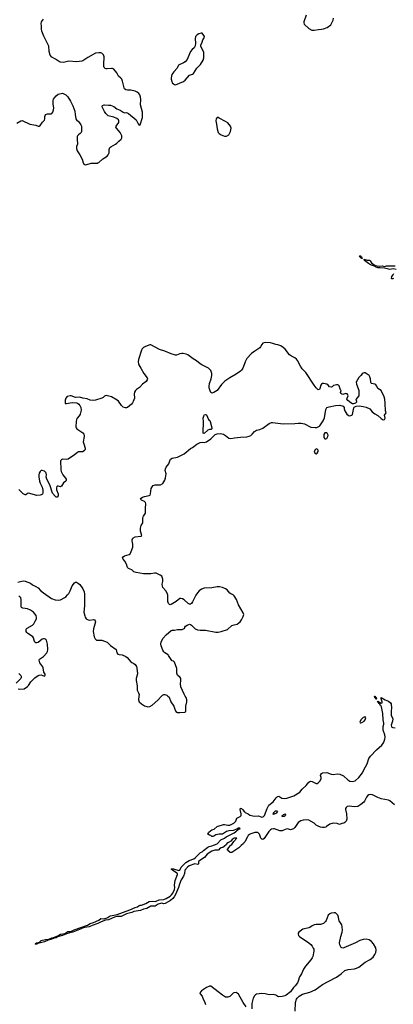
# Model space of a CAD drawing. Header units: inches. Extents: x 1474254 to 1647085, y 640389 to 772279.
# Tile 16 of 85: x 1488405 to 1495418, y 704216 to 722688. Entities that reach past the tile are written whole.
import ezdxf

# ---------------------------------------------------------------- set-up
doc = ezdxf.new("R2010")
doc.units = ezdxf.units.IN
doc.header["$MEASUREMENT"] = 0
for name, color, linetype in [('B4780', 7, 'Continuous'), ('B4781', 7, 'Continuous'), ('B4782', 7, 'Continuous'), ('B4790', 7, 'Continuous'), ('B4791', 7, 'Continuous'), ('B4792', 7, 'Continuous')]:
    doc.layers.add(name, color=color, linetype=linetype)

msp = doc.modelspace()

# ---------------------------------------------------------------- linework, layer by layer
at = {"layer": 'B4780', "color": 6, "elevation": 700}
msp.add_lwpolyline([(1490000, 705786), (1489921, 705759), (1489870, 705733), (1489765, 705695), (1489710, 705667), (1489624, 705656), (1489564, 705636), (1489557, 705630), (1489401, 705570), (1489341, 705559), (1489326, 705550), (1489282, 705538), (1489274, 705530), (1489210, 705504), (1489118, 705482), (1489090, 705466), (1489057, 705463), (1489043, 705457), (1489044, 705450), (1489001, 705439), (1488988, 705430), (1488940, 705420), (1488870, 705386), (1488745, 705355), (1488730, 705346), (1488704, 705344), (1488698, 705350), (1488722, 705370), (1488776, 705384), (1488810, 705411), (1488890, 705431), (1488950, 705437), (1489010, 705461), (1489036, 705464), (1489038, 705470), (1489120, 705500), (1489170, 705533), (1489254, 705546), (1489290, 705572), (1489310, 705581), (1489377, 705583), (1489381, 705590), (1489430, 705616), (1489678, 705702), (1489730, 705730), (1489792, 705748), (1489890, 705796), (1489930, 705824), (1489970, 705820), (1490000, 705823)], dxfattribs=at)
at = {"layer": 'B4781', "color": 6, "elevation": 800}
for points in [[(1489598, 720000), (1489601, 719990), (1489630, 719971), (1489650, 719967), (1489750, 719995), (1489870, 719999), (1489873, 720000)], [(1490000, 715623), (1489970, 715597), (1489950, 715588), (1489830, 715551), (1489785, 715545), (1489730, 715550), (1489670, 715576), (1489588, 715588), (1489530, 715604), (1489450, 715601), (1489370, 715629), (1489350, 715632), (1489299, 715621), (1489271, 715590), (1489256, 715550), (1489256, 715510), (1489262, 715490), (1489287, 715487), (1489390, 715503), (1489470, 715502), (1489490, 715495), (1489515, 715475), (1489532, 715452), (1489552, 715412), (1489558, 715362), (1489543, 715290), (1489525, 715255), (1489485, 715215), (1489472, 715190), (1489465, 715150), (1489460, 715050), (1489464, 715030), (1489477, 715010), (1489590, 714937), (1489608, 714910), (1489613, 714890), (1489613, 714867), (1489600, 714770), (1489607, 714730), (1489635, 714650), (1489637, 714630), (1489628, 714610), (1489590, 714583), (1489570, 714579), (1489510, 714581), (1489490, 714571), (1489435, 714525), (1489317, 714443), (1489290, 714436), (1489210, 714440), (1489188, 714432), (1489172, 714410), (1489179, 714250), (1489185, 714210), (1489213, 714150), (1489268, 714088), (1489277, 714070), (1489279, 714050), (1489271, 714029), (1489230, 713996), (1489190, 713937), (1489170, 713927), (1489150, 713928), (1489130, 713937), (1489110, 713937), (1489100, 713930), (1489095, 713905), (1489099, 713870), (1489125, 713790), (1489125, 713755), (1489110, 713730), (1489090, 713732), (1489070, 713746), (1489023, 713803), (1488970, 713961), (1488912, 714070), (1488904, 714110), (1488910, 714150), (1488903, 714183), (1488895, 714195), (1488870, 714216), (1488830, 714233), (1488810, 714229), (1488788, 714212), (1488770, 714178), (1488763, 714150), (1488764, 714110), (1488776, 714030), (1488790, 713990), (1488830, 713917), (1488843, 713863), (1488840, 713810), (1488832, 713788), (1488810, 713771), (1488790, 713765), (1488730, 713764), (1488570, 713805), (1488550, 713798), (1488524, 713776), (1488510, 713773), (1488470, 713793), (1488390, 713873)], [(1488370, 712138), (1488470, 712161), (1488510, 712157), (1488610, 712115), (1488645, 712085), (1488710, 712056), (1488750, 712031), (1488798, 711978), (1488850, 711934), (1489005, 711830), (1489070, 711806), (1489142, 711798), (1489174, 711806), (1489250, 711848), (1489270, 711861), (1489304, 711896), (1489330, 711926), (1489356, 711970), (1489391, 712069), (1489435, 712125), (1489450, 712136), (1489470, 712137), (1489510, 712112), (1489532, 712092), (1489593, 712010), (1489616, 711956), (1489622, 711910), (1489620, 711690), (1489612, 711572), (1489626, 711506), (1489637, 711477), (1489654, 711450), (1489690, 711428), (1489723, 711423), (1489790, 711433), (1489810, 711427), (1489824, 711410), (1489828, 711390), (1489790, 711258), (1489783, 711210), (1489803, 711110), (1489821, 711070), (1489850, 711047), (1489950, 711046), (1490000, 711027)], [(1488374, 710134), (1488410, 710130), (1488490, 710137), (1488550, 710178), (1488570, 710199), (1488614, 710266), (1488690, 710339), (1488750, 710384), (1488770, 710394), (1488810, 710398), (1488870, 710371), (1488879, 710381), (1488884, 710390), (1488881, 710410), (1488859, 710450), (1488847, 710530), (1488839, 710550), (1488785, 710625), (1488770, 710670), (1488779, 710690), (1488850, 710742), (1488916, 710810), (1488925, 710835), (1488931, 710870), (1488930, 710970), (1488910, 711049), (1488890, 711065), (1488870, 711072), (1488850, 711073), (1488830, 711067), (1488750, 711003), (1488730, 710996), (1488710, 710997), (1488692, 711012), (1488685, 711025), (1488664, 711090), (1488652, 711110), (1488630, 711130), (1488559, 711170), (1488538, 711190), (1488528, 711210), (1488525, 711230), (1488530, 711251), (1488549, 711271), (1488648, 711332), (1488670, 711356), (1488698, 711402), (1488720, 711450), (1488722, 711470), (1488712, 711510), (1488666, 711570), (1488610, 711613), (1488550, 711638), (1488466, 711646), (1488451, 711651), (1488440, 711660), (1488434, 711670), (1488431, 711691), (1488436, 711810), (1488424, 711844), (1488410, 711861), (1488390, 711873)], [(1488390, 710424), (1488424, 710384), (1488432, 710370), (1488433, 710350), (1488426, 710330), (1488410, 710310), (1488339, 710241)]]:
    msp.add_lwpolyline(points, dxfattribs=at)
at = {"layer": 'B4782', "color": 6, "elevation": 800}
for points in [[(1490000, 721783), (1489993, 721790), (1489985, 721810), (1489983, 721837), (1489985, 721890), (1489994, 721950), (1489994, 721990), (1489978, 722030), (1489950, 722058), (1489930, 722066), (1489890, 722068), (1489830, 722057), (1489683, 721977), (1489590, 721913), (1489572, 721908), (1489470, 721898), (1489330, 721907), (1489230, 721883), (1489171, 721891), (1489150, 721900), (1489077, 721950), (1489007, 721987), (1488979, 722019), (1488959, 722090), (1488951, 722191), (1488856, 722376), (1488823, 722470), (1488814, 722510), (1488815, 722575), (1488808, 722610), (1488813, 722650), (1488850, 722695)], [(1488350, 720748), (1488427, 720793), (1488450, 720794), (1488596, 720730), (1488710, 720711), (1488750, 720691), (1488770, 720688), (1488790, 720703), (1488835, 720765), (1488870, 720805), (1488878, 720830), (1488876, 720870), (1488883, 720890), (1488894, 720906), (1488910, 720918), (1488930, 720922), (1488998, 720922), (1489011, 720929), (1489028, 720952), (1489042, 720998), (1489044, 721030), (1489032, 721110), (1489033, 721170), (1489041, 721199), (1489056, 721224), (1489090, 721262), (1489130, 721289), (1489210, 721307), (1489237, 721297), (1489270, 721276), (1489310, 721240), (1489361, 721161), (1489402, 721070), (1489441, 720970), (1489444, 720910), (1489459, 720830), (1489471, 720810), (1489510, 720777), (1489530, 720754), (1489556, 720716), (1489566, 720690), (1489568, 720632), (1489565, 720590), (1489559, 720570), (1489539, 720550), (1489507, 720530), (1489491, 720510), (1489486, 720494), (1489482, 720430), (1489491, 720370), (1489489, 720350), (1489474, 720310), (1489470, 720270), (1489487, 720230), (1489537, 720150), (1489577, 720070), (1489598, 720000)], [(1490000, 720967), (1489985, 720990), (1489953, 721050), (1489954, 721066), (1489962, 721078), (1489990, 721091), (1490000, 721090)], [(1489873, 720000), (1489890, 720007), (1489965, 720075), (1490000, 720098)]]:
    msp.add_lwpolyline(points, dxfattribs=at)
at = {"layer": 'B4790', "color": 6}
for points, elevation in [([(1490000, 705823), (1490015, 705825), (1490058, 705842), (1490090, 705867), (1490110, 705876), (1490236, 705904), (1490473, 705987), (1490570, 706032), (1490617, 706043), (1490650, 706070), (1490664, 706076), (1490690, 706078), (1490770, 706108), (1490838, 706142), (1490890, 706153), (1490950, 706146), (1490970, 706150), (1491024, 706176), (1491110, 706185), (1491157, 706203), (1491230, 706245), (1491253, 706267), (1491277, 706303), (1491310, 706372), (1491318, 706410), (1491311, 706450), (1491324, 706536), (1491368, 706650), (1491367, 706670), (1491358, 706678), (1491276, 706730), (1491264, 706744), (1491250, 706750), (1491250, 706754), (1491261, 706759), (1491290, 706757), (1491390, 706727), (1491410, 706733), (1491439, 706790), (1491525, 706875), (1491584, 706916), (1491672, 706948), (1491706, 706970), (1491799, 707061), (1491830, 707078), (1491856, 707104), (1491936, 707164), (1491964, 707176), (1492010, 707187), (1492110, 707229), (1492180, 707300), (1492250, 707330), (1492281, 707359), (1492307, 707373), (1492430, 707430), (1492457, 707450), (1492462, 707458), (1492479, 707470), (1492482, 707478), (1492509, 707490), (1492515, 707505), (1492542, 707510), (1492539, 707519), (1492530, 707522), (1492510, 707519), (1492478, 707502), (1492410, 707479), (1492330, 707469), (1492290, 707455), (1492212, 707408), (1492150, 707409), (1492087, 707393), (1492050, 707369), (1492030, 707362), (1492010, 707366), (1491990, 707386), (1491968, 707388), (1491938, 707410), (1491950, 707438), (1491990, 707479), (1492010, 707491), (1492058, 707502), (1492109, 707550), (1492130, 707559), (1492229, 707591), (1492250, 707591), (1492310, 707575), (1492350, 707577), (1492400, 707600), (1492424, 707616), (1492462, 707650), (1492484, 707710), (1492541, 707739), (1492561, 707759), (1492564, 707790), (1492544, 707870), (1492550, 707894), (1492570, 707891), (1492590, 707873), (1492624, 707824), (1492635, 707815), (1492692, 707792), (1492725, 707765), (1492810, 707745), (1492890, 707752), (1492950, 707730), (1492970, 707731), (1492982, 707738), (1492998, 707761), (1493050, 707891), (1493084, 707950), (1493164, 708016), (1493220, 708090), (1493241, 708110), (1493250, 708116), (1493270, 708118), (1493325, 708085), (1493370, 708075), (1493417, 708083), (1493554, 708126), (1493662, 708198), (1493710, 708253), (1493780, 708320), (1493830, 708381), (1493850, 708396), (1493870, 708401), (1493898, 708398), (1493970, 708359), (1493990, 708360), (1494010, 708370), (1494045, 708410), (1494067, 708450), (1494067, 708470), (1494052, 708510), (1494056, 708530), (1494072, 708548), (1494090, 708556), (1494170, 708562), (1494254, 708534), (1494288, 708528), (1494370, 708538), (1494414, 708534), (1494483, 708503), (1494567, 708427), (1494604, 708404), (1494650, 708395), (1494700, 708410), (1494768, 708470), (1494839, 708561), (1494864, 708616), (1494930, 708730), (1494961, 708830), (1494987, 708870), (1495105, 708990), (1495203, 709077), (1495236, 709124), (1495248, 709152), (1495259, 709190), (1495263, 709230), (1495257, 709270), (1495230, 709359), (1495227, 709430), (1495241, 709470), (1495243, 709490), (1495229, 709550), (1495219, 709670), (1495195, 709795), (1495181, 709821), (1495170, 709828), (1495165, 709845), (1495150, 709858), (1495138, 709878), (1495130, 709882), (1495123, 709897), (1495130, 709906), (1495190, 709866), (1495206, 709870), (1495208, 709890), (1495188, 709950), (1495187, 709973), (1495266, 709926), (1495330, 709902), (1495368, 709870), (1495377, 709850), (1495385, 709770), (1495377, 709723), (1495375, 709670), (1495380, 709640), (1495406, 709570), (1495402, 709530), (1495376, 709450), (1495381, 709430), (1495390, 709417), (1495410, 709407), (1495450, 709405)], 700), ([(1490642, 710000), (1490634, 709930), (1490650, 709889), (1490690, 709852), (1490750, 709816), (1490790, 709802), (1490810, 709799), (1490850, 709806), (1490894, 709826), (1491000, 709920), (1491068, 710000)], 800), ([(1491188, 710000), (1491210, 709981), (1491240, 709890), (1491296, 709810), (1491317, 709750), (1491339, 709710), (1491370, 709693), (1491410, 709688), (1491505, 709695), (1491516, 709704), (1491522, 709718), (1491523, 709810), (1491544, 709890), (1491543, 709930), (1491528, 709970), (1491511, 710000)], 800), ([(1495438, 707958), (1495398, 707998), (1495353, 708033), (1495330, 708044), (1495190, 708072), (1495130, 708097), (1495030, 708149), (1494990, 708152), (1494957, 708143), (1494933, 708127), (1494915, 708105), (1494878, 708030), (1494862, 708010), (1494810, 707967), (1494750, 707930), (1494690, 707922), (1494590, 707934), (1494555, 707925), (1494532, 707908), (1494519, 707890), (1494518, 707870), (1494542, 707790), (1494548, 707690), (1494541, 707670), (1494530, 707649), (1494510, 707627), (1494490, 707616), (1494453, 707607), (1494410, 707589), (1494367, 707607), (1494290, 707615), (1494225, 707595), (1494167, 707550), (1494150, 707541), (1494126, 707534), (1494090, 707532), (1494050, 707541), (1494010, 707556), (1493970, 707580), (1493930, 707615), (1493832, 707672), (1493790, 707680), (1493728, 707672), (1493684, 707656), (1493630, 707627), (1493570, 707535), (1493543, 707510), (1493510, 707494), (1493490, 707492), (1493430, 707507), (1493390, 707497), (1493330, 707473), (1493291, 707469), (1493190, 707510), (1493170, 707511), (1493130, 707501), (1493110, 707488), (1493082, 707458), (1492996, 707324), (1492970, 707310), (1492950, 707315), (1492932, 707332), (1492908, 707408), (1492890, 707429), (1492877, 707437), (1492850, 707442), (1492820, 707440), (1492743, 707417), (1492718, 707402), (1492696, 707384), (1492679, 707361), (1492630, 707262), (1492614, 707246), (1492605, 707230), (1492563, 707197), (1492518, 707150), (1492405, 707075), (1492387, 707067), (1492350, 707066), (1492342, 707082), (1492327, 707087), (1492322, 707102), (1492307, 707107), (1492306, 707130), (1492322, 707138), (1492326, 707150), (1492370, 707202), (1492388, 707212), (1492424, 707270), (1492484, 707330), (1492476, 707336), (1492430, 707333), (1492395, 707310), (1492366, 707274), (1492322, 707250), (1492296, 707230), (1492286, 707214), (1492245, 707175), (1492220, 707160), (1492187, 707150), (1492157, 707130), (1492144, 707116), (1492129, 707111), (1492066, 707110), (1492013, 707090), (1491927, 707030), (1491872, 706968), (1491770, 706899), (1491762, 706890), (1491761, 706850), (1491750, 706838), (1491690, 706853), (1491589, 706811), (1491558, 706790), (1491508, 706730), (1491496, 706670), (1491478, 706622), (1491434, 706550), (1491402, 706470), (1491385, 706410), (1491330, 706279), (1491302, 706230), (1491279, 706201), (1491236, 706164), (1491134, 706106), (1491110, 706103), (1491071, 706111), (1491048, 706108), (1491006, 706094), (1490950, 706060), (1490930, 706055), (1490890, 706060), (1490870, 706055), (1490790, 706014), (1490730, 706001), (1490670, 705979), (1490550, 705956), (1490510, 705938), (1490410, 705912), (1490310, 705866), (1490230, 705861), (1490188, 705852), (1490070, 705804), (1490025, 705795), (1490000, 705786)], 700), ([(1493575, 704090), (1493585, 704250), (1493603, 704310), (1493613, 704330), (1493650, 704367), (1493715, 704405), (1493853, 704446), (1493952, 704488), (1494090, 704590), (1494198, 704642), (1494352, 704728), (1494441, 704790), (1494508, 704852), (1494570, 704867), (1494690, 704883), (1494730, 704895), (1494770, 704915), (1494890, 705004), (1494983, 705057), (1495039, 705101), (1495073, 705150), (1495089, 705190), (1495097, 705230), (1495090, 705278), (1495049, 705350), (1495010, 705396), (1494966, 705426), (1494910, 705437), (1494850, 705433), (1494790, 705416), (1494710, 705369), (1494490, 705278), (1494470, 705272), (1494450, 705276), (1494442, 705282), (1494430, 705294), (1494414, 705330), (1494410, 705370), (1494430, 705490), (1494458, 705570), (1494466, 705610), (1494461, 705670), (1494451, 705710), (1494403, 705783), (1494396, 705810), (1494392, 705852), (1494374, 705890), (1494354, 705914), (1494330, 705930), (1494310, 705934), (1494252, 705928), (1494224, 705916), (1494193, 705890), (1494155, 705790), (1494143, 705770), (1494107, 705733), (1494050, 705713), (1493969, 705711), (1493935, 705705), (1493894, 705686), (1493850, 705657), (1493830, 705649), (1493750, 705634), (1493717, 705623), (1493642, 705570), (1493632, 705548), (1493631, 705530), (1493638, 705510), (1493656, 705490), (1493831, 705371), (1493870, 705337), (1493892, 705310), (1493916, 705270), (1493924, 705250), (1493926, 705210), (1493905, 705110), (1493895, 705085), (1493872, 705050), (1493767, 704930), (1493730, 704878), (1493692, 704790), (1493659, 704730), (1493635, 704650), (1493620, 704620), (1493578, 704562), (1493547, 704530), (1493491, 704450), (1493410, 704389), (1493383, 704377), (1493330, 704361), (1493270, 704355), (1493250, 704361), (1493213, 704390), (1493170, 704399), (1493090, 704397), (1493015, 704415), (1492950, 704421), (1492850, 704408), (1492830, 704397), (1492810, 704378), (1492785, 704330), (1492763, 704230), (1492760, 704130)], 800), ([(1492659, 704170), (1492600, 704250), (1492510, 704409), (1492490, 704427), (1492466, 704435), (1492422, 704430), (1492410, 704425), (1492350, 704365), (1492310, 704349), (1492270, 704349), (1492210, 704387), (1492133, 704453), (1491990, 704556), (1491970, 704554), (1491909, 704531), (1491821, 704470), (1491787, 704430), (1491790, 704414), (1491828, 704368), (1491850, 704312), (1491875, 704270), (1491893, 704213)], 800)]:
    msp.add_lwpolyline(points, dxfattribs=dict(at, elevation=elevation))
for points, elevation in [([(1495099, 709941), (1495090, 709943), (1495083, 709957), (1495085, 709965), (1495069, 709970), (1495064, 709996), (1495070, 709998), (1495081, 709981), (1495096, 709970), (1495105, 709950)], 700), ([(1494891, 709611), (1494850, 709594), (1494810, 709550), (1494790, 709510), (1494799, 709499), (1494810, 709495), (1494830, 709503), (1494870, 709530), (1494890, 709556), (1494901, 709590)], 800), ([(1493230, 707842), (1493201, 707839), (1493167, 707810), (1493154, 707790), (1493166, 707786), (1493190, 707789), (1493232, 707810), (1493252, 707832)], 700), ([(1493390, 707782), (1493350, 707770), (1493342, 707758), (1493326, 707750), (1493325, 707745), (1493338, 707738), (1493370, 707745), (1493390, 707756), (1493403, 707770), (1493398, 707778)], 700)]:
    msp.add_lwpolyline(points, close=True, dxfattribs=dict(at, elevation=elevation))
at = {"layer": 'B4791', "color": 6}
for points, elevation in [([(1494830, 718207), (1494823, 718210), (1494819, 718219), (1494810, 718218), (1494798, 718230), (1494798, 718238), (1494790, 718241), (1494784, 718250), (1494790, 718263), (1494795, 718255), (1494810, 718250), (1494816, 718236), (1494825, 718230), (1494822, 718222), (1494830, 718221), (1494839, 718210)], 700), ([(1491870, 714922), (1491849, 714930), (1491853, 715150), (1491849, 715210), (1491859, 715250), (1491870, 715274), (1491890, 715282), (1491910, 715272), (1491952, 715190), (1491972, 715170), (1491982, 715150), (1492011, 715030), (1492011, 715010), (1492002, 714998), (1491970, 714997), (1491934, 714986)], 800), ([(1494130, 714938), (1494112, 714908), (1494112, 714850), (1494130, 714822), (1494150, 714822), (1494170, 714832), (1494189, 714870), (1494193, 714893), (1494178, 714930), (1494170, 714935)], 800), ([(1493970, 714638), (1493942, 714610), (1493934, 714574), (1493954, 714550), (1493970, 714542), (1493990, 714554), (1494008, 714590), (1494006, 714610), (1493986, 714630)], 800)]:
    msp.add_lwpolyline(points, close=True, dxfattribs=dict(at, elevation=elevation))
for points, elevation in [([(1495470, 718003), (1495413, 718014), (1495350, 718002), (1495250, 718026), (1495170, 718032), (1495130, 718030), (1495083, 718050), (1495078, 718058), (1495065, 718065), (1494990, 718087), (1494950, 718111), (1494875, 718170), (1494868, 718192), (1494890, 718190), (1494930, 718174), (1494974, 718174), (1494985, 718165), (1495006, 718126), (1495076, 718076), (1495150, 718063), (1495210, 718070), (1495250, 718060), (1495292, 718068), (1495353, 718067), (1495390, 718073), (1495450, 718069)], 700), ([(1495421, 717830), (1495410, 717823), (1495390, 717823), (1495383, 717830), (1495389, 717870), (1495417, 717903), (1495430, 717925)], 700), ([(1491511, 710000), (1491493, 710033), (1491428, 710170), (1491422, 710230), (1491433, 710290), (1491432, 710330), (1491418, 710350), (1491370, 710390), (1491360, 710410), (1491355, 710430), (1491353, 710513), (1491310, 710634), (1491290, 710653), (1491270, 710657), (1491263, 710663), (1491201, 710761), (1491190, 710772), (1491129, 710810), (1491109, 710830), (1491090, 710859), (1491061, 710941), (1491056, 710970), (1491063, 711017), (1491096, 711084), (1491155, 711145), (1491250, 711227), (1491270, 711236), (1491314, 711234), (1491370, 711249), (1491455, 711250), (1491504, 711270), (1491505, 711290), (1491519, 711310), (1491550, 711330), (1491590, 711346), (1491610, 711344), (1491630, 711330), (1491697, 711257), (1491741, 711241), (1491790, 711235), (1491890, 711232), (1492090, 711198), (1492130, 711199), (1492190, 711210), (1492303, 711250), (1492390, 711321), (1492430, 711337), (1492485, 711350), (1492517, 711370), (1492546, 711394), (1492570, 711430), (1492603, 711490), (1492611, 711531), (1492601, 711561), (1492511, 711710), (1492477, 711810), (1492430, 711879), (1492410, 711897), (1492370, 711915), (1492350, 711932), (1492300, 711990), (1492271, 712010), (1492210, 712034), (1492154, 712046), (1492110, 712045), (1492010, 712029), (1491870, 712025), (1491817, 712003), (1491774, 711970), (1491744, 711936), (1491713, 711890), (1491650, 711764), (1491630, 711736), (1491610, 711724), (1491590, 711724), (1491570, 711734), (1491490, 711804), (1491462, 711822), (1491430, 711832), (1491410, 711829), (1491345, 711775), (1491250, 711719), (1491230, 711712), (1491216, 711716), (1491198, 711738), (1491187, 711770), (1491188, 711890), (1491176, 711930), (1491150, 711973), (1491095, 712035), (1491083, 712063), (1491081, 712099), (1491091, 712150), (1491092, 712190), (1491082, 712230), (1491071, 712250), (1491042, 712270), (1490970, 712302), (1490936, 712304), (1490870, 712294), (1490790, 712291), (1490730, 712295), (1490590, 712315), (1490550, 712330), (1490510, 712364), (1490482, 712382), (1490450, 712393), (1490430, 712409), (1490411, 712471), (1490376, 712530), (1490345, 712570), (1490338, 712590), (1490345, 712610), (1490371, 712629), (1490463, 712657), (1490476, 712670), (1490498, 712710), (1490528, 712792), (1490528, 712850), (1490515, 712910), (1490516, 712930), (1490530, 712960), (1490570, 712988), (1490682, 712998), (1490698, 713010), (1490675, 713090), (1490673, 713150), (1490684, 713196), (1490714, 713250), (1490719, 713270), (1490716, 713330), (1490721, 713359), (1490727, 713373), (1490757, 713410), (1490765, 713430), (1490766, 713526), (1490776, 713604), (1490768, 713630), (1490750, 713648), (1490691, 713671), (1490671, 713690), (1490683, 713710), (1490713, 713730), (1490750, 713745), (1490838, 713762), (1490854, 713770), (1490863, 713790), (1490873, 713890), (1490890, 713926), (1490912, 713948), (1490950, 713964), (1491050, 713962), (1491093, 713987), (1491128, 714050), (1491140, 714090), (1491152, 714170), (1491137, 714230), (1491140, 714260), (1491154, 714290), (1491205, 714355), (1491229, 714430), (1491238, 714442), (1491270, 714461), (1491370, 714481), (1491490, 714543), (1491610, 714643), (1491650, 714663), (1491730, 714722), (1491790, 714754), (1491830, 714761), (1491870, 714757), (1491910, 714768), (1491990, 714822), (1492076, 714904), (1492110, 714919), (1492170, 714924), (1492229, 714909), (1492266, 714890), (1492330, 714838), (1492368, 714828), (1492437, 714843), (1492550, 714858), (1492670, 714860), (1492710, 714873), (1492743, 714890), (1492770, 714911), (1492810, 714962), (1492849, 714990), (1492910, 715000), (1492970, 715023), (1493086, 715114), (1493130, 715131), (1493150, 715133), (1493348, 715108), (1493570, 715111), (1493630, 715121), (1493690, 715118), (1493750, 715104), (1493788, 715088), (1493830, 715061), (1493870, 715046), (1493950, 715038), (1493980, 715040), (1494030, 715062), (1494038, 715070), (1494100, 715160), (1494124, 715216), (1494150, 715372), (1494169, 715410), (1494213, 715427), (1494330, 715451), (1494414, 715454), (1494476, 715436), (1494495, 715415), (1494495, 715390), (1494510, 715352), (1494547, 715290), (1494570, 715267), (1494590, 715259), (1494619, 715261), (1494638, 715270), (1494650, 715282), (1494675, 715405), (1494683, 715417), (1494694, 715426), (1494723, 715437), (1494777, 715443), (1494850, 715434), (1494910, 715419), (1494976, 715390), (1495021, 715330), (1495070, 715295), (1495130, 715264), (1495190, 715207), (1495230, 715181), (1495253, 715187), (1495264, 715210), (1495254, 715270), (1495281, 715310), (1495270, 715350), (1495266, 715490), (1495256, 715570), (1495246, 715610), (1495189, 715729), (1495130, 715769), (1495110, 715810), (1495090, 715837), (1495070, 715849), (1495010, 715864), (1495002, 715870), (1494994, 715890), (1494989, 715950), (1494979, 715990), (1494965, 716010), (1494910, 716049), (1494890, 716061), (1494870, 716063), (1494850, 716057), (1494835, 716045), (1494810, 716010), (1494768, 715972), (1494719, 715890), (1494725, 715850), (1494760, 715770), (1494773, 715730), (1494768, 715630), (1494731, 715590), (1494719, 715570), (1494717, 715550), (1494727, 715530), (1494725, 715510), (1494707, 715493), (1494670, 715482), (1494650, 715482), (1494619, 715499), (1494566, 715546), (1494548, 715568), (1494552, 715590), (1494568, 715630), (1494566, 715650), (1494551, 715670), (1494527, 715673), (1494470, 715656), (1494450, 715661), (1494434, 715675), (1494427, 715693), (1494438, 715730), (1494426, 715746), (1494399, 715819), (1494390, 715830), (1494376, 715836), (1494350, 715839), (1494326, 715834), (1494298, 715822), (1494270, 715799), (1494250, 715793), (1494223, 715803), (1494196, 715830), (1494170, 715847), (1494110, 715861), (1494090, 715861), (1494071, 715850), (1494057, 715830), (1494041, 715770), (1494031, 715749), (1494010, 715745), (1493970, 715781), (1493930, 715829), (1493777, 716070), (1493710, 716140), (1493673, 716190), (1493617, 716297), (1493599, 716319), (1493570, 716345), (1493510, 716373), (1493470, 716403), (1493390, 716506), (1493350, 716541), (1493310, 716567), (1493250, 716589), (1493210, 716595), (1493156, 716616), (1493110, 716626), (1493010, 716629), (1492970, 716617), (1492948, 716592), (1492927, 716550), (1492911, 716529), (1492816, 716470), (1492755, 716425), (1492669, 716331), (1492639, 716270), (1492628, 716230), (1492593, 716150), (1492570, 716113), (1492550, 716093), (1492470, 716035), (1492350, 715967), (1492256, 715904), (1492230, 715884), (1492195, 715845), (1492110, 715734), (1492050, 715695), (1492010, 715683), (1491994, 715694), (1491987, 715707), (1491963, 715783), (1491961, 715810), (1491970, 715864), (1492001, 715950), (1492010, 716010), (1492009, 716049), (1491990, 716105), (1491970, 716133), (1491950, 716149), (1491824, 716210), (1491790, 716233), (1491725, 716290), (1491663, 716323), (1491559, 716399), (1491533, 716413), (1491473, 716427), (1491450, 716427), (1491410, 716421), (1491350, 716395), (1491330, 716397), (1491250, 716418), (1491130, 716470), (1491030, 716501), (1490870, 716587), (1490850, 716587), (1490830, 716581), (1490755, 716550), (1490730, 716535), (1490704, 716510), (1490691, 716490), (1490634, 716310), (1490628, 716270), (1490635, 716230), (1490643, 716210), (1490682, 716150), (1490737, 716050), (1490796, 715970), (1490802, 715950), (1490799, 715930), (1490779, 715901), (1490711, 715849), (1490653, 715790), (1490599, 715750), (1490579, 715730), (1490563, 715697), (1490556, 715670), (1490559, 715590), (1490536, 715524), (1490522, 715498), (1490504, 715476), (1490426, 715414), (1490410, 715406), (1490390, 715404), (1490350, 715418), (1490316, 715450), (1490263, 715530), (1490238, 715550), (1490130, 715610), (1490030, 715638), (1490010, 715631), (1490000, 715623)], 800), ([(1490000, 711027), (1490050, 711007), (1490110, 710947), (1490215, 710870), (1490230, 710810), (1490250, 710784), (1490270, 710776), (1490330, 710770), (1490398, 710738), (1490420, 710720), (1490490, 710644), (1490510, 710629), (1490551, 710611), (1490574, 710594), (1490596, 710556), (1490605, 710525), (1490616, 710416), (1490592, 710330), (1490589, 710290), (1490610, 710190), (1490612, 710112), (1490638, 710058), (1490645, 710030), (1490642, 710000)], 800), ([(1491068, 710000), (1491083, 710017), (1491110, 710028), (1491130, 710030), (1491170, 710016), (1491188, 710000)], 800)]:
    msp.add_lwpolyline(points, dxfattribs=dict(at, elevation=elevation))
at = {"layer": 'B4792', "color": 6, "elevation": 800}
for points in [[(1493784, 722770), (1493736, 722650), (1493736, 722630), (1493746, 722606), (1493830, 722523), (1493890, 722494), (1493930, 722491), (1494014, 722506), (1494070, 722509), (1494110, 722516), (1494176, 722544), (1494243, 722590), (1494290, 722681), (1494295, 722715)], [(1490000, 721090), (1490073, 721087), (1490110, 721081), (1490170, 721058), (1490230, 721016), (1490290, 720990), (1490350, 720951), (1490370, 720942), (1490410, 720944), (1490450, 720926), (1490591, 720811), (1490607, 720787), (1490630, 720732), (1490650, 720712), (1490667, 720713), (1490712, 720850), (1490709, 720950), (1490676, 721090), (1490679, 721190), (1490673, 721233), (1490658, 721278), (1490642, 721302), (1490610, 721327), (1490570, 721344), (1490490, 721366), (1490426, 721366), (1490398, 721370), (1490373, 721390), (1490364, 721410), (1490335, 721535), (1490321, 721570), (1490306, 721590), (1490263, 721630), (1490227, 721690), (1490170, 721758), (1490150, 721769), (1490131, 721771), (1490050, 721763), (1490030, 721765), (1490010, 721773), (1490000, 721783)], [(1490000, 720098), (1490049, 720130), (1490069, 720150), (1490084, 720190), (1490086, 720254), (1490097, 720290), (1490116, 720304), (1490205, 720350), (1490231, 720369), (1490267, 720410), (1490311, 720449), (1490321, 720470), (1490324, 720490), (1490320, 720510), (1490291, 720570), (1490220, 720650), (1490211, 720670), (1490215, 720690), (1490264, 720756), (1490269, 720770), (1490267, 720790), (1490257, 720810), (1490230, 720835), (1490170, 720861), (1490150, 720868), (1490090, 720875), (1490066, 720886), (1490024, 720930), (1490000, 720967)]]:
    msp.add_lwpolyline(points, dxfattribs=at)
for points in [[(1491810, 722435), (1491770, 722422), (1491736, 722404), (1491716, 722384), (1491708, 722370), (1491698, 722330), (1491708, 722250), (1491701, 722199), (1491678, 722162), (1491643, 722130), (1491610, 722089), (1491591, 722050), (1491550, 721941), (1491510, 721896), (1491483, 721877), (1491388, 721832), (1491371, 721810), (1491359, 721781), (1491299, 721710), (1491263, 721657), (1491253, 721627), (1491249, 721591), (1491249, 721570), (1491258, 721530), (1491270, 721503), (1491290, 721482), (1491310, 721470), (1491330, 721468), (1491481, 721530), (1491510, 721550), (1491590, 721645), (1491610, 721656), (1491650, 721665), (1491670, 721678), (1491730, 721781), (1491801, 721850), (1491849, 721930), (1491861, 721970), (1491861, 722070), (1491839, 722130), (1491806, 722186), (1491805, 722210), (1491830, 722265), (1491844, 722310), (1491869, 722350), (1491873, 722370), (1491864, 722390), (1491832, 722432)], [(1492130, 720851), (1492109, 720851), (1492091, 720830), (1492089, 720790), (1492100, 720730), (1492110, 720642), (1492133, 720573), (1492150, 720550), (1492190, 720525), (1492250, 720500), (1492290, 720505), (1492330, 720527), (1492364, 720590), (1492375, 720650), (1492362, 720690), (1492311, 720750), (1492270, 720780), (1492150, 720843)]]:
    msp.add_lwpolyline(points, close=True, dxfattribs=at)

doc.saveas('drawing.dxf')
